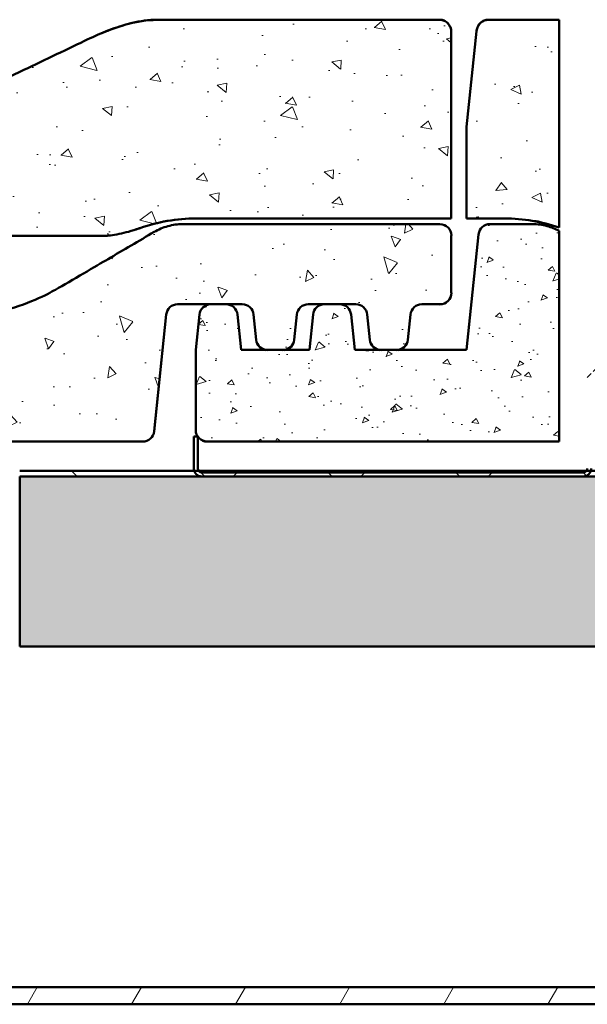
# Model space of a CAD drawing. Header units: millimetres. Extents: x 200 to 13555, y -185 to 8310.
# Tile 30 of 70: x 2289 to 2388, y 7554 to 7727. Entities that reach past the tile are written whole.
import ezdxf

# ---------------------------------------------------------------- set-up
doc = ezdxf.new("R2010")
doc.units = ezdxf.units.MM
doc.header["$LTSCALE"] = 10
doc.layers.add('Schraffur', color=7, linetype='Continuous', lineweight=18)
doc.layers.add('Sichtbare Kanten(DIN)', color=7, linetype='Continuous', lineweight=50)

msp = doc.modelspace()

# ---------------------------------------------------------------- hatches: boundary and pattern name
at = {"layer": 'Schraffur'}
h = msp.add_hatch(dxfattribs=at)
h.set_pattern_fill('AR-CONC', color=256, scale=2.691638, angle=120.0002, style=0, pattern_type=2)
h.set_pattern_definition([(170.00018, (0, 0), (-8.19031, 17.564023), [2.01873, -22.206017]), (115.00018, (0, 0), (-15.666427, -13.35752), [1.614983, -17.764814]), (220.45118, (-0.683, 1.464), (-23.85671, 4.206696), [1.715656, -18.872207]), (166.18438, (-4.662, -2.692), (-10.50494, 27.10523), [3.02809, -33.30903]), (216.63578, (-5.537, -0.433), (-35.28593, 8.67738), [2.57348, -28.30823]), (111.18418, (-4.662, -2.692), (-35.28594, 8.67731), [2.42247, -26.64722]), (141.00018, (-4.842, 0.312), (1.3518, 19.332582), [2.01873, -22.206017]), (86.00018, (-4.842, 0.312), (-20.17802, -4.08752), [1.614983, -17.764814]), (191.45158, (-4.73, 1.923), (-18.826207, 15.24509), [1.715656, -18.872207]), (157.50018, (0, 0), (-7.923483, -4.196724), [0, -17.549482, 0, -18.033977, 0, -17.832105]), (127.50018, (0, 0), (-12.734287, 0.824115), [0, -10.282059, 0, -17.145737, 0, -6.796387]), (87.50018, (3.001, -5.198), (-6.658564, 12.747074), [0, -6.729096, 0, -20.99478, 0, -27.858458]), (77.50018, (4.347, -7.529), (-10.182143, 12.246965), [0, -8.747825, 0, -13.942687, 0, -19.783542])])
edge = h.paths.add_edge_path()
edge.add_spline(control_points=[(2174.02, 7689.4), (2174.29, 7689.36), (2174.57, 7689.34), (2174.85, 7689.34)], knot_values=[-0.081557, -0.081557, -0.081557, -0.081557, 0, 0, 0, 0], degree=3, periodic=0)
edge.add_line((2174.85, 7689.34), (2303.7, 7689.34))
edge.add_spline(control_points=[(2303.7, 7689.34), (2303.98, 7689.34), (2304.26, 7689.36), (2304.53, 7689.4)], knot_values=[-0.081646, -0.081646, -0.081646, -0.081646, 0, 0, 0, 0], degree=3, periodic=0)
edge.add_spline(control_points=[(2304.53, 7689.4), (2305.45, 7689.5), (2306.6, 7689.75), (2308.31, 7690.22), (2308.94, 7690.41), (2309.54, 7690.63)], knot_values=[-0.530772, -0.530772, -0.530772, -0.530772, -0.192001, -0.192001, 0, 0, 0, 0], degree=3, periodic=0)
edge.add_ellipse((2319.61, 7662.15), major_axis=(0, 30.23), ratio=0.992546, start_angle=0, end_angle=19.5994, ccw=False)
edge.add_line((2319.61, 7692.38), (2364.54, 7692.38))
edge.add_line((2364.54, 7692.38), (2364.54, 7725.17))
edge.add_spline(control_points=[(2364.54, 7725.17), (2364.54, 7725.44), (2364.48, 7725.77), (2364.28, 7726.28), (2364.11, 7726.55), (2363.75, 7726.92), (2363.51, 7727.1), (2363.06, 7727.29), (2362.78, 7727.35), (2362.54, 7727.35)], knot_values=[-0.310236, -0.310236, -0.310236, -0.310236, -0.226476, -0.226476, -0.147134, -0.147134, -0.07203, -0.07203, 0, 0, 0, 0], degree=3, periodic=0)
edge.add_line((2362.54, 7727.35), (2312.67, 7727.35))
edge.add_spline(control_points=[(2312.67, 7727.35), (2310.92, 7727.35), (2309.17, 7727.05), (2305.05, 7725.94), (2302.54, 7724.91), (2299.96, 7723.66)], knot_values=[-1.461572, -1.461572, -1.461572, -1.461572, -0.861774, -0.861774, 0, 0, 0, 0], degree=3, periodic=0)
edge.add_spline(control_points=[(2299.96, 7723.66), (2296.33, 7721.92), (2292.31, 7719.99), (2288.57, 7718.2)], knot_values=[-1.243797, -1.243797, -1.243797, -1.243797, 0, 0, 0, 0], degree=3, periodic=0)
edge.add_spline(control_points=[(2288.57, 7718.2), (2282.51, 7715.3), (2276.1, 7713.02), (2262.92, 7709.86), (2256.23, 7708.99), (2248.68, 7708.8), (2247.86, 7708.79), (2247.08, 7708.79)], knot_values=[-4.034188, -4.034188, -4.034188, -4.034188, -2.121577, -2.121577, -0.233152, -0.233152, 0, 0, 0, 0], degree=3, periodic=0)
edge.add_line((2247.08, 7708.79), (2233.99, 7708.79))
edge.add_spline(control_points=[(2233.99, 7708.79), (2233.22, 7708.79), (2232.4, 7708.8), (2230.11, 7708.86), (2228.65, 7708.93), (2223.09, 7709.32), (2219, 7709.88), (2204.85, 7712.73), (2197.2, 7715.95), (2192.5, 7718.2)], knot_values=[-2.533609, -2.533609, -2.533609, -2.533609, -2.40777, -2.40777, -2.187146, -2.187146, -1.56301, -1.56301, 0, 0, 0, 0], degree=3, periodic=0)
edge.add_spline(control_points=[(2192.5, 7718.2), (2188.76, 7719.99), (2184.74, 7721.92), (2181.12, 7723.66)], knot_values=[-2.863314, -2.863314, -2.863314, -2.863314, -1.63252, -1.63252, -1.63252, -1.63252], degree=3, periodic=0)
edge.add_spline(control_points=[(2181.12, 7723.66), (2179.84, 7724.28), (2178.53, 7724.86), (2175.8, 7725.94), (2174.33, 7726.43), (2171.4, 7727.13), (2169.9, 7727.35), (2168.4, 7727.35)], knot_values=[-1.329698, -1.329698, -1.329698, -1.329698, -0.90429, -0.90429, -0.448624, -0.448624, 0, 0, 0, 0], degree=3, periodic=0)
edge.add_line((2168.4, 7727.35), (2156.02, 7727.35))
edge.add_spline(control_points=[(2156.02, 7727.35), (2155.8, 7727.35), (2155.59, 7727.31), (2155.18, 7727.16), (2154.98, 7727.05), (2154.58, 7726.74), (2154.4, 7726.51), (2154.11, 7725.98), (2154.02, 7725.67), (2153.98, 7725.36)], knot_values=[-0.313161, -0.313161, -0.313161, -0.313161, -0.247906, -0.247906, -0.181327, -0.181327, -0.09434, -0.09434, 0, 0, 0, 0], degree=3, periodic=0)
edge.add_line((2153.98, 7725.36), (2152.22, 7708.5))
edge.add_line((2152.22, 7708.5), (2152.22, 7692.38))
edge.add_line((2152.22, 7692.38), (2158.94, 7692.38))
edge.add_ellipse((2158.94, 7662.15), major_axis=(0, 30.23), ratio=0.992546, start_angle=340.4006, end_angle=360, ccw=False)
edge.add_spline(control_points=[(2169.01, 7690.63), (2170.67, 7690.03), (2172.68, 7689.55), (2174.02, 7689.4)], knot_values=[-0.404193, -0.404193, -0.404193, -0.404193, 0, 0, 0, 0], degree=3, periodic=0)
h = msp.add_hatch(dxfattribs=at)
h.set_pattern_fill('AR-CONC', color=256, scale=2.691638, angle=135.0002, style=0, pattern_type=2)
h.set_pattern_definition([(185.0002, (0, 0), (-12.457146, 14.845727), [2.01873, -22.206017]), (130.0002, (0, 0), (-11.675415, -16.957153), [1.614983, -17.764814]), (235.4512, (-1.038, 1.237), (-24.13258, -2.11123), [1.715656, -18.872207]), (181.1844, (-3.807, -3.807), (-17.162355, 23.462755), [3.02809, -33.30903]), (231.6358, (-5.237, -1.85), (-36.32946, -0.75099), [2.57348, -28.30823]), (126.1842, (-3.807, -3.807), (-36.32946, -0.75106), [2.42247, -26.64722]), (156.0002, (-4.758, -0.952), (-3.697914, 19.02371), [2.01873, -22.206017]), (101.0002, (-4.758, -0.952), (-18.43254, -9.170706), [1.614983, -17.764814]), (206.4516, (-5.066, 0.634), (-22.130445, 9.85303), [1.715656, -18.872207]), (172.50021, (0, 0), (-6.567301, -6.1044766), [0, -17.549482, 0, -18.033977, 0, -17.832105]), (142.50021, (0, 0), (-12.513672, -2.49985), [0, -10.282059, 0, -17.145737, 0, -6.796387]), (102.50021, (4.244, -4.244), (-9.7308706, 10.589359), [0, -6.729096, 0, -20.99478, 0, -27.858458]), (92.50021, (6.148, -6.148), (-13.004949, 9.19432), [0, -8.747825, 0, -13.942687, 0, -19.783542])])
edge = h.paths.add_edge_path()
edge.add_line((2367.22, 7692.38), (2373.94, 7692.38))
edge.add_ellipse((2373.94, 7662.15), major_axis=(0, 30.23), ratio=0.992546, start_angle=341.3533, end_angle=360, ccw=False)
edge.add_line((2383.54, 7690.79), (2383.54, 7727.35))
edge.add_spline(control_points=[(2383.54, 7727.35), (2383.49, 7727.35), (2383.45, 7727.35), (2383.4, 7727.35)], knot_values=[-0.013367, -0.013367, -0.013367, -0.013367, 0, 0, 0, 0], degree=3, periodic=0)
edge.add_line((2383.4, 7727.35), (2371.02, 7727.35))
edge.add_spline(control_points=[(2371.02, 7727.35), (2370.8, 7727.35), (2370.59, 7727.31), (2370.18, 7727.16), (2369.98, 7727.05), (2369.58, 7726.74), (2369.4, 7726.51), (2369.11, 7725.98), (2369.02, 7725.67), (2368.98, 7725.36)], knot_values=[-0.313161, -0.313161, -0.313161, -0.313161, -0.247906, -0.247906, -0.181327, -0.181327, -0.09434, -0.09434, 0, 0, 0, 0], degree=3, periodic=0)
edge.add_line((2368.98, 7725.36), (2367.22, 7708.5))
edge.add_line((2367.22, 7708.5), (2367.22, 7692.38))
h = msp.add_hatch(dxfattribs=at)
h.set_pattern_fill('AR-CONC', color=256, scale=2.691638, angle=60, style=0, pattern_type=2)
h.set_pattern_definition([(109.99998, (0, 0), (11.11579, 15.87499), [2.01873, -22.206017]), (54.99998, (0, 0), (-19.401143, 6.88883), [1.614983, -17.764814]), (160.45098, (0.926, 1.323), (-8.28517, 22.76389), [1.715656, -18.872207]), (106.18418, (-4.662, 2.692), (18.22143, 22.650096), [3.02809, -33.30903]), (156.63558, (-3.144, 4.58), (-10.12802, 34.89723), [2.57348, -28.30823]), (51.18398, (-4.662, 2.692), (-10.12808, 34.89722), [2.42247, -26.64722]), (80.99998, (-2.15, 4.35), (17.418436, 8.495538), [2.01873, -22.206017]), (25.99998, (-2.15, 4.35), (-13.62885, 15.430967), [1.614983, -17.764814]), (131.45138, (-0.7, 5.058), (3.789613, 23.926505), [1.715656, -18.872207]), (97.49998, (0, 0), (-7.596195, 4.763602), [0, -17.549482, 0, -18.033977, 0, -17.832105]), (67.49998, (0, 0), (-5.6534, 11.440293), [0, -10.282059, 0, -17.145737, 0, -6.796387]), (27.49998, (-3.001, -5.198), (7.71005, 12.1399956), [0, -6.729096, 0, -20.99478, 0, -27.858458]), (17.49998, (-4.347, -7.529), (5.515163, 14.941458), [0, -8.747825, 0, -13.942687, 0, -19.783542])])
edge = h.paths.add_edge_path()
edge.add_line((2124.54, 7669.21), (2119.89, 7669.21))
edge.add_line((2119.89, 7669.21), (2117.18, 7669.21))
edge.add_line((2117.18, 7669.21), (2112.54, 7669.21))
edge.add_line((2112.54, 7669.21), (2111.88, 7675.46))
edge.add_ellipse((2109.89, 7675.25), major_axis=(0, 2.02), ratio=0.992546, start_angle=276, end_angle=360)
edge.add_line((2109.89, 7677.27), (2107.18, 7677.27))
edge.add_ellipse((2107.18, 7675.25), major_axis=(0, 2.02), ratio=0.992546, start_angle=0, end_angle=84)
edge.add_line((2105.19, 7675.46), (2104.54, 7669.21))
edge.add_line((2104.54, 7669.21), (2104.54, 7655.1))
edge.add_ellipse((2106.54, 7655.1), major_axis=(0, -2.02), ratio=0.992546, start_angle=270, end_angle=360)
edge.add_line((2106.54, 7653.09), (2310.21, 7653.09))
edge.add_ellipse((2310.21, 7655.1), major_axis=(0, -2.02), ratio=0.992546, start_angle=0, end_angle=84)
edge.add_line((2312.2, 7654.89), (2314.35, 7675.46))
edge.add_ellipse((2316.34, 7675.25), major_axis=(0, 2.02), ratio=0.992546, start_angle=0, end_angle=84, ccw=False)
edge.add_line((2316.34, 7677.27), (2322.18, 7677.27))
edge.add_line((2322.18, 7677.27), (2324.89, 7677.27))
edge.add_line((2324.89, 7677.27), (2327.74, 7677.27))
edge.add_ellipse((2327.74, 7675.25), major_axis=(0, 2.02), ratio=0.992546, start_angle=276, end_angle=360, ccw=False)
edge.add_line((2329.72, 7675.46), (2330.19, 7671.01))
edge.add_ellipse((2332.18, 7671.22), major_axis=(0, -2.02), ratio=0.992546, start_angle=276, end_angle=360)
edge.add_line((2332.18, 7669.21), (2334.89, 7669.21))
edge.add_ellipse((2334.89, 7671.22), major_axis=(0, -2.02), ratio=0.992546, start_angle=0, end_angle=84)
edge.add_line((2336.88, 7671.01), (2337.35, 7675.46))
edge.add_ellipse((2339.34, 7675.25), major_axis=(0, 2.02), ratio=0.992546, start_angle=0, end_angle=84, ccw=False)
edge.add_line((2339.34, 7677.27), (2342.18, 7677.27))
edge.add_line((2342.18, 7677.27), (2344.89, 7677.27))
edge.add_line((2344.89, 7677.27), (2347.74, 7677.27))
edge.add_ellipse((2347.74, 7675.25), major_axis=(0, 2.02), ratio=0.992546, start_angle=276, end_angle=360, ccw=False)
edge.add_line((2349.72, 7675.46), (2350.19, 7671.01))
edge.add_ellipse((2352.18, 7671.22), major_axis=(0, -2.02), ratio=0.992546, start_angle=276, end_angle=360)
edge.add_line((2352.18, 7669.21), (2354.89, 7669.21))
edge.add_ellipse((2354.89, 7671.22), major_axis=(0, -2.02), ratio=0.992546, start_angle=0, end_angle=84)
edge.add_line((2356.88, 7671.01), (2357.35, 7675.46))
edge.add_ellipse((2359.34, 7675.25), major_axis=(0, 2.02), ratio=0.992546, start_angle=0, end_angle=84, ccw=False)
edge.add_line((2359.34, 7677.27), (2362.54, 7677.27))
edge.add_ellipse((2362.54, 7679.28), major_axis=(0, -2.02), ratio=0.992546, start_angle=0, end_angle=90)
edge.add_line((2364.54, 7679.28), (2364.54, 7689.36))
edge.add_ellipse((2362.54, 7689.36), major_axis=(0, 2.02), ratio=0.992546, start_angle=270, end_angle=360)
edge.add_line((2362.54, 7691.37), (2317.24, 7691.37))
edge.add_spline(control_points=[(2317.24, 7691.37), (2316.35, 7691.37), (2315.48, 7691.26), (2313.77, 7690.79), (2312.96, 7690.45), (2312.2, 7690)], knot_values=[-0.529094, -0.529094, -0.529094, -0.529094, -0.264684, -0.264684, 0, 0, 0, 0], degree=3, periodic=0)
edge.add_spline(control_points=[(2312.2, 7690), (2309.55, 7688.44), (2306.78, 7686.81), (2302.1, 7684.06), (2297.62, 7681.42), (2294.84, 7679.83)], knot_values=[-2.262163, -2.262163, -2.262163, -2.262163, -0.960654, -0.960654, 0, 0, 0, 0], degree=3, periodic=0)
edge.add_spline(control_points=[(2294.84, 7679.83), (2293.44, 7679.03), (2290.02, 7677.19), (2280.5, 7674.88), (2276.88, 7674.77), (2275.39, 7674.77)], knot_values=[-0.960597, -0.960597, -0.960597, -0.960597, -0.447921, -0.447921, 0, 0, 0, 0], degree=3, periodic=0)
edge.add_line((2275.39, 7674.77), (2205.69, 7674.77))
edge.add_spline(control_points=[(2205.69, 7674.77), (2204.19, 7674.77), (2200.57, 7674.88), (2191.05, 7677.19), (2187.63, 7679.03), (2186.23, 7679.83)], knot_values=[-0.90389, -0.90389, -0.90389, -0.90389, -0.482407, -0.482407, 0, 0, 0, 0], degree=3, periodic=0)
edge.add_spline(control_points=[(2186.23, 7679.83), (2183.45, 7681.42), (2178.97, 7684.06), (2174.3, 7686.81), (2171.53, 7688.44), (2168.87, 7690)], knot_values=[-1.81679, -1.81679, -1.81679, -1.81679, -1.15832, -1.15832, -0.266199, -0.266199, -0.266199, -0.266199], degree=3, periodic=0)
edge.add_spline(control_points=[(2168.87, 7690), (2168.11, 7690.45), (2167.3, 7690.79), (2165.6, 7691.26), (2164.72, 7691.37), (2163.84, 7691.37)], knot_values=[-0.529075, -0.529075, -0.529075, -0.529075, -0.2644, -0.2644, 0, 0, 0, 0], degree=3, periodic=0)
edge.add_line((2163.84, 7691.37), (2156.34, 7691.37))
edge.add_ellipse((2156.34, 7689.36), major_axis=(0, 2.02), ratio=0.992546, start_angle=0, end_angle=84)
edge.add_line((2154.35, 7689.57), (2152.22, 7669.21))
edge.add_line((2152.22, 7669.21), (2139.89, 7669.21))
edge.add_line((2139.89, 7669.21), (2137.18, 7669.21))
edge.add_line((2137.18, 7669.21), (2132.54, 7669.21))
edge.add_line((2132.54, 7669.21), (2131.88, 7675.46))
edge.add_ellipse((2129.89, 7675.25), major_axis=(0, 2.02), ratio=0.992546, start_angle=276, end_angle=360)
edge.add_line((2129.89, 7677.27), (2127.18, 7677.27))
edge.add_ellipse((2127.18, 7675.25), major_axis=(0, 2.02), ratio=0.992546, start_angle=0, end_angle=84)
edge.add_line((2125.19, 7675.46), (2124.54, 7669.21))
h = msp.add_hatch(dxfattribs=at)
h.set_pattern_fill('AR-CONC', color=256, scale=1.614983, angle=150.0002, style=0, pattern_type=2)
h.set_pattern_definition([(200.00025, (0, 0), (-9.525025, 6.669429), [1.211237, -13.32361]), (145.00025, (0, 0), (-4.133243, -11.640705), [0.96899, -10.658888]), (250.45125, (-0.794, 0.556), (-13.658312, -4.971166), [1.029393, -11.323324]), (196.18445, (-1.615, -2.797), (-13.590109, 10.932794), [1.816856, -19.985415]), (246.63585, (-2.747, -1.886), (-20.93831, -6.076907), [1.54409, -16.98494]), (141.18425, (-1.615, -2.797), (-20.9383, -6.076944), [1.453485, -15.988332]), (171.00025, (-2.61, -1.29), (-5.097372, 10.451038), [1.211237, -13.32361]), (116.00025, (-2.61, -1.29), (-9.258542, -8.177354), [0.96899, -10.658888]), (221.45165, (-3.035, -0.42), (-14.355914, 2.273701), [1.029393, -11.323324]), (187.500246, (0, 0), (-2.8581398, -4.5577303), [0, -10.5296895, 0, -10.8203864, 0, -10.6992627]), (157.500246, (0, 0), (-6.86416, -3.392072), [0, -6.1692352, 0, -10.287442, 0, -4.077832]), (117.500246, (3.119, -1.8007), (-7.284019, 4.6259958), [0, -4.0374576, 0, -12.596868, 0, -16.7150746]), (107.50025, (4.5175, -2.608), (-8.9648905, 3.309056), [0, -5.248695, 0, -8.365612, 0, -11.8701254])])
edge = h.paths.add_edge_path()
edge.add_line((2339.54, 7669.21), (2334.89, 7669.21))
edge.add_line((2334.89, 7669.21), (2332.18, 7669.21))
edge.add_line((2332.18, 7669.21), (2327.54, 7669.21))
edge.add_line((2327.54, 7669.21), (2326.88, 7675.46))
edge.add_ellipse((2324.89, 7675.25), major_axis=(0, 2.02), ratio=0.992546, start_angle=276, end_angle=360)
edge.add_line((2324.89, 7677.27), (2322.18, 7677.27))
edge.add_ellipse((2322.18, 7675.25), major_axis=(0, 2.02), ratio=0.992546, start_angle=0, end_angle=84)
edge.add_line((2320.19, 7675.46), (2319.54, 7669.21))
edge.add_line((2319.54, 7669.21), (2319.54, 7655.1))
edge.add_ellipse((2321.54, 7655.1), major_axis=(0, -2.02), ratio=0.992546, start_angle=270, end_angle=360)
edge.add_line((2321.54, 7653.09), (2383.54, 7653.09))
edge.add_line((2383.54, 7653.09), (2383.54, 7690.19))
edge.add_spline(control_points=[(2383.54, 7690.19), (2382.86, 7690.55), (2382.15, 7690.84), (2380.57, 7691.26), (2379.71, 7691.37), (2378.84, 7691.37)], knot_values=[-0.490221, -0.490221, -0.490221, -0.490221, -0.261051, -0.261051, 0, 0, 0, 0], degree=3, periodic=0)
edge.add_line((2378.84, 7691.37), (2371.34, 7691.37))
edge.add_ellipse((2371.34, 7689.36), major_axis=(0, 2.02), ratio=0.992546, start_angle=0, end_angle=84)
edge.add_line((2369.35, 7689.57), (2367.22, 7669.21))
edge.add_line((2367.22, 7669.21), (2354.89, 7669.21))
edge.add_line((2354.89, 7669.21), (2352.18, 7669.21))
edge.add_line((2352.18, 7669.21), (2347.54, 7669.21))
edge.add_line((2347.54, 7669.21), (2346.88, 7675.46))
edge.add_ellipse((2344.89, 7675.25), major_axis=(0, 2.02), ratio=0.992546, start_angle=276, end_angle=360)
edge.add_line((2344.89, 7677.27), (2342.18, 7677.27))
edge.add_ellipse((2342.18, 7675.25), major_axis=(0, 2.02), ratio=0.992546, start_angle=0, end_angle=84)
edge.add_line((2340.19, 7675.46), (2339.54, 7669.21))
h = msp.add_hatch(dxfattribs=at)
h.set_pattern_fill('ANSI31', color=256, scale=127, style=0)
h.set_pattern_definition([(45, (0, 0), (-11.22532, 11.22532), [])])
edge = h.paths.add_edge_path()
edge.add_line((2390.94, 7646.95), (2438.14, 7646.95))
edge.add_ellipse((2438.14, 7648.35), major_axis=(1.4, 0), ratio=1, start_angle=270, end_angle=343.3985)
edge.add_ellipse((2438.14, 7648.35), major_axis=(0.4, 1.34), ratio=1, start_angle=270, end_angle=286.6015)
edge.add_line((2439.54, 7648.35), (2439.54, 7682.21))
edge.add_line((2439.54, 7682.21), (2438.84, 7682.21))
edge.add_line((2438.84, 7682.21), (2438.84, 7648.35))
edge.add_ellipse((2438.14, 7648.35), major_axis=(0, -0.7), ratio=1, start_angle=55.1501, end_angle=90, ccw=False)
edge.add_ellipse((2438.14, 7648.35), major_axis=(-0.4, -0.574), ratio=1, start_angle=34.8499, end_angle=90, ccw=False)
edge.add_line((2438.14, 7647.65), (2390.94, 7647.65))
edge.add_ellipse((2390.94, 7648.35), major_axis=(-0.7, 0), ratio=1, start_angle=34.8499, end_angle=90, ccw=False)
edge.add_ellipse((2390.94, 7648.35), major_axis=(-0.4, 0.574), ratio=1, start_angle=55.1501, end_angle=90, ccw=False)
edge.add_line((2390.24, 7648.35), (2390.24, 7686.07))
edge.add_ellipse((2389.36, 7686.07), major_axis=(0, 0.875), ratio=1, start_angle=270, end_angle=450)
edge.add_line((2388.49, 7686.07), (2388.49, 7648.35))
edge.add_ellipse((2387.79, 7648.35), major_axis=(0, -0.7), ratio=1, start_angle=55.1501, end_angle=90, ccw=False)
edge.add_ellipse((2387.79, 7648.35), major_axis=(-0.4, -0.574), ratio=1, start_angle=34.8499, end_angle=90, ccw=False)
edge.add_line((2387.79, 7647.65), (2320.59, 7647.65))
edge.add_ellipse((2320.59, 7648.35), major_axis=(-0.7, 0), ratio=1, start_angle=34.8499, end_angle=90, ccw=False)
edge.add_ellipse((2320.59, 7648.35), major_axis=(-0.4, 0.574), ratio=1, start_angle=55.1501, end_angle=90, ccw=False)
edge.add_line((2319.89, 7648.35), (2319.89, 7653.95))
edge.add_line((2319.89, 7653.95), (2319.19, 7653.95))
edge.add_line((2319.19, 7653.95), (2319.19, 7648.35))
edge.add_ellipse((2320.59, 7648.35), major_axis=(0, -1.4), ratio=1, start_angle=270, end_angle=286.6015)
edge.add_ellipse((2320.59, 7648.35), major_axis=(0.4, -1.34), ratio=1, start_angle=270, end_angle=343.3985)
edge.add_line((2320.59, 7646.95), (2387.79, 7646.95))
edge.add_ellipse((2387.79, 7648.35), major_axis=(1.4, 0), ratio=1, start_angle=270, end_angle=343.3985)
edge.add_ellipse((2387.79, 7648.35), major_axis=(0.4, 1.34), ratio=1, start_angle=270, end_angle=286.6015)
edge.add_line((2389.19, 7648.35), (2389.19, 7686.07))
edge.add_ellipse((2389.36, 7686.07), major_axis=(0, 0.175), ratio=1, start_angle=270, end_angle=450, ccw=False)
edge.add_line((2389.54, 7686.07), (2389.54, 7648.35))
edge.add_ellipse((2390.94, 7648.35), major_axis=(0, -1.4), ratio=1, start_angle=270, end_angle=286.6015)
edge.add_ellipse((2390.94, 7648.35), major_axis=(0.4, -1.34), ratio=1, start_angle=270, end_angle=343.3985)
h = msp.add_hatch(dxfattribs=at)
h.set_pattern_fill('ANSI31', color=256, scale=127, angle=90.0002, style=0)
h.set_pattern_definition([(135.00021, (0, 0), (-11.22528, -11.225361), [])])
h.paths.add_polyline_path([(7399.54, 7646.95), (7399.54, 7647.95), (7368.83, 7647.95), (7368.06, 7647.95), (7299.71, 7647.95), (7298.94, 7647.95), (7298.48, 7647.95), (7297.71, 7647.95), (7249.36, 7647.95), (7248.59, 7647.95), (2439.48, 7647.95), (2438.71, 7647.95), (2390.36, 7647.95), (2389.59, 7647.95), (2389.13, 7647.95), (2388.36, 7647.95), (2320.01, 7647.95), (2319.24, 7647.95), (2288.54, 7647.95), (2288.54, 7646.95)])
h = msp.add_hatch(dxfattribs=at)
h.set_pattern_fill('WOOD', color=256, scale=191.161419, angle=45, style=0, pattern_type=2)
h.set_pattern_definition([(40.236, (-22.979, 22.979), (-1622.059693, -1351.69925), [23.019, -2278.8735]), (56.3099, (-5.407, 37.848), (405.51513, 675.85762), [29.242, -945.494]), (90, (10.81, 62.18), (-135.1716, 135.1716), [21.6274, -248.7163]), (91.8476, (10.814, 83.806), (-135.17061, 3919.9680786), [41.925, -4150.5732]), (57.9946, (9.462, 125.71), (-946.201179, -1486.886665), [25.5042, -2524.8982]), (45, (22.98, 147.34), (0, 270.343), [47.7904, -143.371]), (35.538, (56.772, 181.13), (-811.02639, -540.690855), [23.2557, -1139.5342]), (39.289, (-59.475, 59.475), (-1351.7233, -1081.362832), [19.2115, -1901.9376]), (45, (-44.6, 71.64), (0, 270.343), [28.6742, -162.4872]), (73.3008, (-24.331, 91.917), (675.856861, 2297.92012), [28.2246, -2794.2447]), (97.125, (-16.22, 118.951), (135.171067, -1216.54319), [43.5915, -2135.9803]), (84.2894, (-21.627, 162.206), (135.171614, 1486.886355), [27.1692, -2689.7367]), (51.3402, (-18.924, 189.24), (946.200334, 1216.5438), [34.621, -1696.42]), (33.111, (2.703, 216.274), (-2297.920462, -1486.870144), [37.1169, -3674.5621]), (38.29, (-101.379, 101.379), (1351.718886, 1081.368882), [32.7215, -3239.4405]), (48.3665, (-75.696, 121.654), (2027.569932, 2297.915776), [32.5536, -3222.8095]), (78.6901, (-54.07, 145.985), (-135.17126, -405.51454), [34.4622, -654.7795]), (92.4896, (-47.31, 179.778), (-135.173614, 2838.594139), [31.1188, -3080.7574]), (59.9314, (-48.662, 210.868), (1081.375448, 1892.405787), [29.6763, -2937.9407]), (45, (-33.8, 236.55), (0, 270.343), [22.9394, -168.222]), (32.005, (-17.572, 252.771), (1486.89327, 946.190798), [25.5042, -2524.8982]), (45, (41.9, 41.9), (0, 270.343), [0, -191.1614]), (268.152, (40.5515, 81.103), (135.1979764, 3919.967135), [41.925, -4150.5732]), (251.565, (-95.97, 174.37), (-0.0001, -270.34295), [17.098, -410.351]), (233.13, (-101.38, 158.15), (-675.859614, -946.199756), [27.0342, -1324.6817]), (201.801, (-117.6, 136.523), (-946.20301, -405.5075), [14.5585, -1441.2845]), (71.5651, (40.55, 81.1), (-0.00035, 270.34295), [21.3724, -406.0766]), (51.7098, (47.31, 101.379), (-1081.3736, -1351.715111), [32.7215, -3239.4405]), (34.875, (67.586, 127.061), (2703.4351825, 1892.3815334), [54.3719, -5382.8188]), (34.695, (-8.11, 8.11), (946.20333, 675.85574), [21.3724, -2115.8702]), (60.5241, (9.462, 20.276), (-1081.369994, -1892.396507), [35.7118, -3535.473]), (87.8789, (27.034, 51.365), (-135.171471, -3379.282917), [36.5214, -3615.608]), (79.6952, (28.386, 87.861), (405.51294, 2297.917993), [30.2253, -2992.307]), (54.4623, (33.793, 117.6), (540.68661, 811.02922), [34.8837, -1127.906]), (38.418, (54.0686, 145.985), (-2568.2611067, -2027.5705396), [50.0317, -4953.1453]), (36.87, (-41.903, 41.903), (-946.199756, -675.859614), [27.0342, -1324.6817]), (56.3099, (-20.276, 58.124), (405.51513, 675.85762), [29.242, -945.494]), (87.5104, (-4.055, 82.455), (-135.173614, -2838.594139), [31.1188, -3080.7574]), (90, (-2.7, 113.54), (-135.1716, 135.1716), [35.1446, -235.1993]), (62.354, (-2.703, 148.689), (-1216.541286, -2297.908857), [32.0446, -3172.4002]), (41.634, (12.165, 177.075), (-2297.898082, -2027.589985), [32.5536, -3222.8095]), (27.897, (36.496, 198.702), (1757.226429, 946.188096), [26.0008, -2574.084]), (36.254, (-75.696, 75.696), (1081.370083, 811.032443), [25.1433, -2489.1893]), (59.9314, (-55.42, 90.565), (1081.375448, 1892.405787), [29.6763, -2937.9407]), (77.0054, (-40.551, 116.248), (-270.342865, -1081.37266), [36.0683, -1767.3447]), (94.8991, (-32.441, 151.392), (270.342957, -3244.1094184), [47.4835, -4700.8696]), (60.9454, (-36.496, 198.702), (-405.514917, -675.85818), [27.8335, -1363.843]), (38.991, (-22.979, 223.033), (1486.880968, 1216.539186), [36.5214, -3615.608]), (21.801, (5.407, 246.012), (946.20301, 405.5075), [14.5585, -1441.2845]), (35.538, (-116.248, 116.248), (-811.02639, -540.690855), [23.2557, -1139.5342]), (55.008, (-97.324, 129.765), (1216.544385, 1757.231934), [32.9996, -3266.9678]), (82.4054, (-78.3995, 156.799), (405.5134296, 3108.954545), [40.9103, -4050.1179]), (74.0546, (62.179, 62.179), (405.514497, 1486.886393), [19.6812, -1948.451]), (55.7843, (67.586, 81.103), (-1757.23487, -2568.266608), [40.8657, -4045.702]), (37.875, (90.565, 114.896), (-1081.3721, -811.029496), [46.2358, -1494.9568])])
h.paths.add_polyline_path([(2288.54, 7616.95), (2613.34, 7616.95), (2673.34, 7616.95), (3240.54, 7616.95), (3300.54, 7616.95), (3867.74, 7616.95), (3927.74, 7616.95), (4494.94, 7616.95), (4554.94, 7616.95), (5122.14, 7616.95), (5182.14, 7616.95), (5749.34, 7616.95), (5809.34, 7616.95), (6376.54, 7616.95), (6436.54, 7616.95), (7003.74, 7616.95), (7063.74, 7616.95), (7399.54, 7616.95), (7399.54, 7646.95), (2288.54, 7646.95)])
h = msp.add_hatch(dxfattribs=at)
h.set_pattern_fill('ANSI31', color=256, scale=127, angle=15, style=0)
h.set_pattern_definition([(59.99998, (0, 0), (-13.74815, 7.937505), [])])
h.paths.add_polyline_path([(7974.54, 7553.95), (7974.54, 7556.95), (7690.94, 7556.95), (7630.94, 7556.95), (7063.74, 7556.95), (7003.74, 7556.95), (6436.54, 7556.95), (6376.54, 7556.95), (5809.34, 7556.95), (5749.34, 7556.95), (5182.14, 7556.95), (5122.14, 7556.95), (4554.94, 7556.95), (4494.94, 7556.95), (3927.74, 7556.95), (3867.74, 7556.95), (3300.54, 7556.95), (3240.54, 7556.95), (2673.34, 7556.95), (2613.34, 7556.95), (2046.14, 7556.95), (1986.14, 7556.95), (1702.54, 7556.95), (1702.54, 7553.95), (1976.14, 7553.95), (2056.14, 7553.95), (2603.34, 7553.95), (2683.34, 7553.95), (3230.54, 7553.95), (3310.54, 7553.95), (3857.74, 7553.95), (3937.74, 7553.95), (4484.94, 7553.95), (4564.94, 7553.95), (5112.14, 7553.95), (5192.14, 7553.95), (5739.34, 7553.95), (5819.34, 7553.95), (6366.54, 7553.95), (6446.54, 7553.95), (6993.74, 7553.95), (7073.74, 7553.95), (7620.94, 7553.95), (7700.94, 7553.95)])

# ---------------------------------------------------------------- linework, layer by layer
at = {"layer": 'Sichtbare Kanten(DIN)'}
for p, q in [((2362.54, 7727.35), (2312.67, 7727.35)), ((2312.74, 7727.39), (2362.54, 7727.39)), ((2371.02, 7727.39), (2383.34, 7727.39)), ((2383.4, 7727.35), (2371.02, 7727.35)), ((2383.54, 7727.35), (2383.54, 7727.39)), ((2383.54, 7690.79), (2383.54, 7727.35)), ((2364.54, 7725.21), (2364.54, 7725.17)), ((2364.54, 7692.38), (2364.54, 7725.17)), ((2368.98, 7725.36), (2367.22, 7708.5)), ((2367.22, 7708.5), (2367.22, 7692.38)), ((2319.61, 7692.38), (2364.54, 7692.38)), ((2364.54, 7692.37), (2319.61, 7692.37)), ((2364.54, 7692.38), (2364.54, 7692.37)), ((2367.22, 7692.38), (2373.94, 7692.38)), ((2367.22, 7692.38), (2367.22, 7692.37)), ((2373.94, 7692.37), (2367.22, 7692.37)), ((2362.54, 7691.37), (2317.24, 7691.37)), ((2378.84, 7691.37), (2371.34, 7691.37)), ((2383.54, 7690.78), (2383.54, 7690.79)), ((2174.85, 7689.34), (2303.7, 7689.34)), ((2364.54, 7679.28), (2364.54, 7689.36)), ((2369.35, 7689.57), (2367.22, 7669.21)), ((2383.54, 7653.09), (2383.54, 7690.19)), ((2364.54, 7679.27), (2364.54, 7679.28)), ((2316.34, 7677.27), (2327.74, 7677.27)), ((2321.96, 7677.26), (2316.34, 7677.26)), ((2324.89, 7677.27), (2322.18, 7677.27)), ((2327.74, 7677.26), (2325.11, 7677.26)), ((2339.34, 7677.27), (2347.74, 7677.27)), ((2341.96, 7677.26), (2339.34, 7677.26)), ((2344.89, 7677.27), (2342.18, 7677.27)), ((2347.74, 7677.26), (2345.11, 7677.26)), ((2359.34, 7677.27), (2362.54, 7677.27)), ((2362.54, 7677.26), (2359.34, 7677.26)), ((2312.2, 7654.89), (2314.35, 7675.46)), ((2314.35, 7675.45), (2312.2, 7654.88)), ((2320.19, 7675.46), (2319.54, 7669.21)), ((2327.54, 7669.21), (2326.88, 7675.46)), ((2329.72, 7675.46), (2330.19, 7671.01)), ((2330.19, 7671), (2329.72, 7675.45)), ((2336.88, 7671.01), (2337.35, 7675.46)), ((2337.35, 7675.45), (2336.88, 7671)), ((2340.19, 7675.46), (2339.54, 7669.21)), ((2347.54, 7669.21), (2346.88, 7675.46)), ((2349.72, 7675.46), (2350.19, 7671.01)), ((2350.19, 7671), (2349.72, 7675.45)), ((2356.88, 7671.01), (2357.35, 7675.46)), ((2357.35, 7675.45), (2356.88, 7671)), ((2319.54, 7669.21), (2319.54, 7655.1)), ((2339.54, 7669.21), (2327.54, 7669.21)), ((2332.18, 7669.21), (2334.89, 7669.21)), ((2367.22, 7669.21), (2347.54, 7669.21)), ((2352.18, 7669.21), (2354.89, 7669.21)), ((2319.54, 7655.1), (2319.54, 7655.09)), ((2106.54, 7653.09), (2310.21, 7653.09)), ((2310.21, 7653.08), (2106.54, 7653.08)), ((2319.89, 7653.95), (2319.19, 7653.95)), ((2319.19, 7653.95), (2319.19, 7648.35)), ((2319.89, 7648.35), (2319.89, 7653.95)), ((2321.54, 7653.09), (2383.54, 7653.09)), ((2383.54, 7653.08), (2321.54, 7653.08)), ((2383.54, 7653.08), (2383.54, 7653.09)), ((7399.54, 7647.95), (2288.54, 7647.95)), ((2387.79, 7647.65), (2320.59, 7647.65)), ((7399.54, 7646.95), (2288.54, 7646.95)), ((2288.54, 7646.95), (2288.54, 7616.95)), ((2288.54, 7646.95), (7399.54, 7646.95)), ((2320.59, 7646.95), (2387.79, 7646.95)), ((2288.54, 7616.95), (7399.54, 7616.95)), ((7974.54, 7556.95), (1702.54, 7556.95)), ((1702.54, 7553.95), (7974.54, 7553.95))]:
    msp.add_line(p, q, dxfattribs=at)
for centre, radius, start, end in [((2320.59, 7648.35), 1.4, 180, 270), ((2320.59, 7648.35), 0.7, 180, 270), ((2387.79, 7648.35), 0.7, 270, 0), ((2387.79, 7648.35), 1.4, 270, 0)]:
    msp.add_arc(centre, radius, start, end, dxfattribs=at)
for centre, major_axis, ratio, start_param, end_param in [((2366.93, 7704.12), (2.43, 23.56), 0.013416, 0.437415, 0.442082), ((2288.78, 7712.98), (39.68, 19.08), 0.117052, 1.145528, 1.151106), ((2319.61, 7662.15), (0, 30.23), 0.992546, 0, 0.342074), ((2319.61, 7662.14), (0, 30.23), 0.992546, 0, 0.334287), ((2373.94, 7662.15), (0, 30.23), 0.992546, 5.95774, 6.283185), ((2373.94, 7662.14), (0, 30.23), 0.992546, 5.95774, 6.283185), ((2312.33, 7664.22), (15.65, 24.24), 0.826952, 0.787128, 0.795898), ((2362.54, 7689.36), (0, 2.02), 0.992546, 4.712389, 6.283185), ((2371.34, 7689.36), (0, 2.02), 0.992546, 0, 1.466077), ((2362.54, 7679.28), (0, -2.02), 0.992546, 0, 1.570796), ((2362.54, 7679.27), (0, -2.02), 0.992546, 0, 1.570796), ((2316.34, 7675.25), (0, 2.02), 0.992546, 0, 1.466077), ((2316.34, 7675.24), (0, 2.02), 0.992546, 0, 1.466077), ((2322.18, 7675.25), (0, 2.02), 0.992546, 0, 1.466077), ((2324.89, 7675.25), (0, 2.02), 0.992546, 4.817109, 6.283185), ((2327.74, 7675.25), (0, 2.02), 0.992546, 4.817109, 6.283185), ((2327.74, 7675.24), (0, 2.02), 0.992546, 4.817109, 6.283185), ((2339.34, 7675.25), (0, 2.02), 0.992546, 0, 1.466077), ((2339.34, 7675.24), (0, 2.02), 0.992546, 0, 1.466077), ((2342.18, 7675.25), (0, 2.02), 0.992546, 0, 1.466077), ((2344.89, 7675.25), (0, 2.02), 0.992546, 4.817109, 6.283185), ((2347.74, 7675.25), (0, 2.02), 0.992546, 4.817109, 6.283185), ((2347.74, 7675.24), (0, 2.02), 0.992546, 4.817109, 6.283185), ((2359.34, 7675.25), (0, 2.02), 0.992546, 0, 1.466077), ((2359.34, 7675.24), (0, 2.02), 0.992546, 0, 1.466077), ((2332.18, 7671.22), (0, -2.02), 0.992546, 4.817109, 6.283185), ((2332.18, 7671.21), (0, -2.02), 0.992546, 4.817109, 6.172735), ((2334.89, 7671.22), (0, -2.02), 0.992546, 0, 1.466077), ((2334.89, 7671.21), (0, -2.02), 0.992546, 0.110451, 1.466077), ((2352.18, 7671.22), (0, -2.02), 0.992546, 4.817109, 6.283185), ((2352.18, 7671.21), (0, -2.02), 0.992546, 4.817109, 6.172735), ((2354.89, 7671.22), (0, -2.02), 0.992546, 0, 1.466077), ((2354.89, 7671.21), (0, -2.02), 0.992546, 0.110451, 1.466077), ((2310.21, 7655.1), (0, -2.02), 0.992546, 0, 1.466077), ((2310.21, 7655.09), (0, -2.02), 0.992546, 0, 1.466077), ((2321.54, 7655.1), (0, -2.02), 0.992546, 4.712389, 6.283185), ((2321.54, 7655.09), (0, -2.02), 0.992546, 4.712389, 6.283185)]:
    msp.add_ellipse(centre, major_axis=major_axis, ratio=ratio, start_param=start_param, end_param=end_param, dxfattribs=at)
for points, knots in [([(2312.67, 7727.35), (2310.92, 7727.35), (2309.17, 7727.05), (2305.05, 7725.94), (2302.54, 7724.91), (2299.96, 7723.66)], [-1.461572, -1.461572, -1.461572, -1.461572, -0.861774, -0.861774, 0, 0, 0, 0]), ([(2303.11, 7725.08), (2303.42, 7725.21), (2303.73, 7725.33), (2305.42, 7726), (2306.87, 7726.48), (2309.77, 7727.17), (2311.25, 7727.39), (2312.74, 7727.39)], [-0.9927266, -0.9927266, -0.9927266, -0.9927266, -0.893416, -0.893416, -0.4451238, -0.4451238, 0, 0, 0, 0]), ([(2362.54, 7727.39), (2362.78, 7727.39), (2363.06, 7727.33), (2363.51, 7727.14), (2363.75, 7726.96), (2364.11, 7726.59), (2364.28, 7726.32), (2364.48, 7725.82), (2364.54, 7725.49), (2364.54, 7725.21)], [0, 0, 0, 0, 0.0720753, 0.0720753, 0.147155, 0.147155, 0.2263753, 0.2263753, 0.3099025, 0.3099025, 0.3099025, 0.3099025]), ([(2364.54, 7725.17), (2364.54, 7725.44), (2364.48, 7725.77), (2364.28, 7726.28), (2364.11, 7726.55), (2363.75, 7726.92), (2363.51, 7727.1), (2363.06, 7727.29), (2362.78, 7727.35), (2362.54, 7727.35)], [-0.3102359, -0.3102359, -0.3102359, -0.3102359, -0.2264765, -0.2264765, -0.1471336, -0.1471336, -0.0720302, -0.0720302, 0, 0, 0, 0]), ([(2371.02, 7727.35), (2370.8, 7727.35), (2370.59, 7727.31), (2370.18, 7727.16), (2369.98, 7727.05), (2369.58, 7726.74), (2369.4, 7726.51), (2369.11, 7725.98), (2369.02, 7725.67), (2368.98, 7725.36)], [-0.313161, -0.313161, -0.313161, -0.313161, -0.2479057, -0.2479057, -0.1813274, -0.1813274, -0.0943404, -0.0943404, 0, 0, 0, 0]), ([(2369, 7725.47), (2369.03, 7725.71), (2369.09, 7725.94), (2369.31, 7726.41), (2369.47, 7726.64), (2369.86, 7727.01), (2370.08, 7727.16), (2370.54, 7727.34), (2370.78, 7727.39), (2371.02, 7727.39)], [-0.3049388, -0.3049388, -0.3049388, -0.3049388, -0.2340773, -0.2340773, -0.1499877, -0.1499877, -0.0729332, -0.0729332, 0, 0, 0, 0]), ([(2288.57, 7718.2), (2282.51, 7715.3), (2276.1, 7713.02), (2262.92, 7709.86), (2256.23, 7708.99), (2248.68, 7708.8), (2247.86, 7708.79), (2247.08, 7708.79)], [-4.034188, -4.034188, -4.034188, -4.034188, -2.121577, -2.121577, -0.233152, -0.233152, 0, 0, 0, 0]), ([(2304.53, 7689.4), (2305.45, 7689.5), (2306.6, 7689.75), (2308.31, 7690.22), (2308.94, 7690.41), (2309.54, 7690.63)], [-0.5307723, -0.5307723, -0.5307723, -0.5307723, -0.1920006, -0.1920006, 0, 0, 0, 0]), ([(2317.24, 7691.37), (2316.35, 7691.37), (2315.48, 7691.26), (2313.77, 7690.79), (2312.96, 7690.45), (2312.2, 7690)], [-0.5290941, -0.5290941, -0.5290941, -0.5290941, -0.2646841, -0.2646841, 0, 0, 0, 0]), ([(2383.54, 7690.19), (2382.86, 7690.55), (2382.15, 7690.84), (2380.57, 7691.26), (2379.71, 7691.37), (2378.84, 7691.37)], [-0.490221, -0.490221, -0.490221, -0.490221, -0.2610514, -0.2610514, 0, 0, 0, 0]), ([(2312.2, 7690), (2309.55, 7688.44), (2306.78, 7686.81), (2302.1, 7684.06), (2297.62, 7681.42), (2294.84, 7679.83)], [-2.262163, -2.262163, -2.262163, -2.262163, -0.960654, -0.960654, 0, 0, 0, 0]), ([(2294.84, 7679.83), (2293.44, 7679.03), (2290.02, 7677.19), (2280.5, 7674.88), (2276.88, 7674.77), (2275.39, 7674.77)], [-0.9605972, -0.9605972, -0.9605972, -0.9605972, -0.4479207, -0.4479207, 0, 0, 0, 0])]:
    msp.add_open_spline(points, degree=3, knots=knots, dxfattribs=at)
for points in [[(2383.34, 7727.39), (2383.4, 7727.39), (2383.47, 7727.39), (2383.54, 7727.39)], [(2383.54, 7727.35), (2383.49, 7727.35), (2383.45, 7727.35), (2383.4, 7727.35)], [(2299.96, 7723.66), (2296.33, 7721.92), (2292.31, 7719.99), (2288.57, 7718.2)], [(2309.76, 7690.69), (2309.57, 7690.63), (2309.37, 7690.56), (2309.17, 7690.5)], [(2303.7, 7689.34), (2303.98, 7689.34), (2304.26, 7689.36), (2304.53, 7689.4)]]:
    msp.add_open_spline(points, degree=3, dxfattribs=at)

doc.saveas('drawing.dxf')
